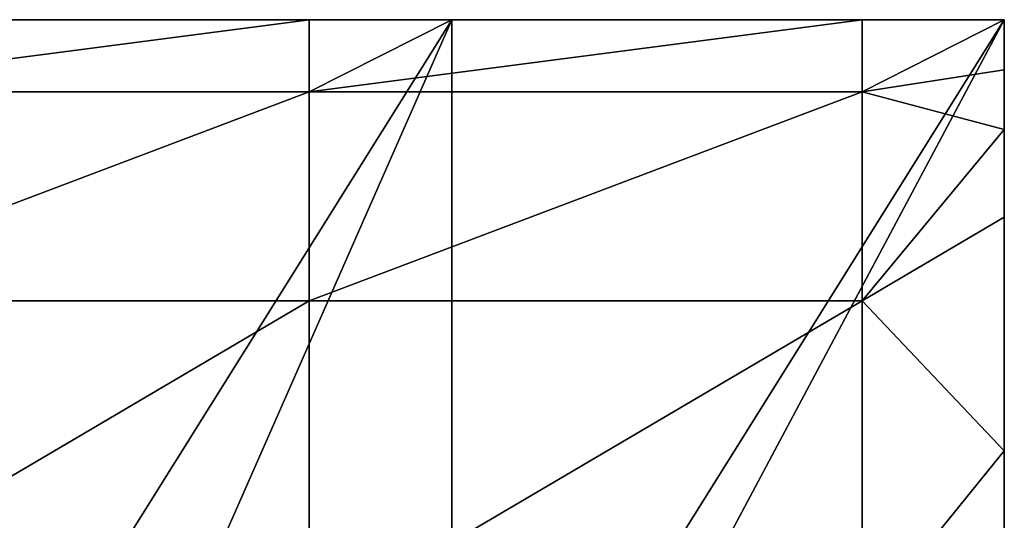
# Model space of a CAD drawing. Extents: x -60 to 60, y -129 to 11.
# Tile 38 of 41: x 40.31 to 47, y 5.6 to 9. Entities that reach past the tile are written whole.
import ezdxf

# ---------------------------------------------------------------- set-up
doc = ezdxf.new("R2010")
doc.units = 0
doc.header["$LTSCALE"] = 41.718519
for name, color, linetype in [('71', 7, 'CONTINUOUS'), ('72', 7, 'CONTINUOUS'), ('75', 7, 'CONTINUOUS'), ('76', 7, 'CONTINUOUS'), ('77', 7, 'CONTINUOUS')]:
    doc.layers.add(name, color=color, linetype=linetype)

msp = doc.modelspace()

# ---------------------------------------------------------------- linework, layer by layer
at = {"layer": '71', "linetype": 'CONTINUOUS'}
for points in [[(39.4854, 9, -189), (39.4854, 9, -185.4118), (43.2446, 9, -189), (39.4854, 9, -189)], [(39.4854, 9, -185.4118), (39.4854, 9, -181.8235), (43.2446, 9, -185.4118), (39.4854, 9, -185.4118)], [(43.2446, 9, -189), (39.4854, 9, -185.4118), (43.2446, 9, -185.4118), (43.2446, 9, -189)], [(39.4854, 9, -181.8235), (39.4854, 9, -178.2353), (43.2446, 9, -181.8235), (39.4854, 9, -181.8235)], [(43.2446, 9, -185.4118), (39.4854, 9, -181.8235), (43.2446, 9, -181.8235), (43.2446, 9, -185.4118)], [(39.4854, 9, -178.2353), (39.4854, 9, -174.6471), (43.2446, 9, -178.2353), (39.4854, 9, -178.2353)], [(43.2446, 9, -181.8235), (39.4854, 9, -178.2353), (43.2446, 9, -178.2353), (43.2446, 9, -181.8235)], [(39.4854, 9, -174.6471), (39.4854, 9, -171.0588), (43.2446, 9, -174.6471), (39.4854, 9, -174.6471)], [(43.2446, 9, -178.2353), (39.4854, 9, -174.6471), (43.2446, 9, -174.6471), (43.2446, 9, -178.2353)], [(39.4854, 9, -171.0588), (39.4854, 9, -167.4706), (43.2446, 9, -171.0588), (39.4854, 9, -171.0588)], [(43.2446, 9, -174.6471), (39.4854, 9, -171.0588), (43.2446, 9, -171.0588), (43.2446, 9, -174.6471)], [(39.4854, 9, -167.4706), (39.4854, 9, -163.8824), (43.2446, 9, -167.4706), (39.4854, 9, -167.4706)], [(43.2446, 9, -171.0588), (39.4854, 9, -167.4706), (43.2446, 9, -167.4706), (43.2446, 9, -171.0588)], [(39.4854, 9, -163.8824), (39.4854, 9, -160.2941), (43.2446, 9, -163.8824), (39.4854, 9, -163.8824)], [(43.2446, 9, -167.4706), (39.4854, 9, -163.8824), (43.2446, 9, -163.8824), (43.2446, 9, -167.4706)], [(39.4854, 9, -160.2941), (39.4854, 9, -156.7059), (43.2446, 9, -160.2941), (39.4854, 9, -160.2941)], [(43.2446, 9, -163.8824), (39.4854, 9, -160.2941), (43.2446, 9, -160.2941), (43.2446, 9, -163.8824)], [(39.4854, 9, -156.7059), (39.4854, 9, -153.1176), (43.2446, 9, -156.7059), (39.4854, 9, -156.7059)], [(43.2446, 9, -160.2941), (39.4854, 9, -156.7059), (43.2446, 9, -156.7059), (43.2446, 9, -160.2941)], [(39.4854, 9, -153.1176), (39.4854, 9, -149.5294), (43.2446, 9, -153.1176), (39.4854, 9, -153.1176)], [(43.2446, 9, -156.7059), (39.4854, 9, -153.1176), (43.2446, 9, -153.1176), (43.2446, 9, -156.7059)], [(39.4854, 9, -149.5294), (39.4854, 9, -145.9412), (43.2446, 9, -149.5294), (39.4854, 9, -149.5294)], [(43.2446, 9, -153.1176), (39.4854, 9, -149.5294), (43.2446, 9, -149.5294), (43.2446, 9, -153.1176)], [(39.4854, 9, -145.9412), (39.4854, 9, -142.3529), (43.2446, 9, -145.9412), (39.4854, 9, -145.9412)], [(43.2446, 9, -149.5294), (39.4854, 9, -145.9412), (43.2446, 9, -145.9412), (43.2446, 9, -149.5294)], [(39.4854, 9, -142.3529), (39.4854, 9, -138.7647), (43.2446, 9, -142.3529), (39.4854, 9, -142.3529)], [(43.2446, 9, -145.9412), (39.4854, 9, -142.3529), (43.2446, 9, -142.3529), (43.2446, 9, -145.9412)], [(39.4854, 9, -138.7647), (39.4854, 9, -135.1765), (43.2446, 9, -138.7647), (39.4854, 9, -138.7647)], [(43.2446, 9, -142.3529), (39.4854, 9, -138.7647), (43.2446, 9, -138.7647), (43.2446, 9, -142.3529)], [(39.4854, 9, -135.1765), (39.4854, 9, -131.5882), (43.2446, 9, -135.1765), (39.4854, 9, -135.1765)], [(43.2446, 9, -138.7647), (39.4854, 9, -135.1765), (43.2446, 9, -135.1765), (43.2446, 9, -138.7647)], [(39.4854, 9, -131.5882), (39.4854, 9, -128), (43.2446, 9, -131.5882), (39.4854, 9, -131.5882)], [(43.2446, 9, -135.1765), (39.4854, 9, -131.5882), (43.2446, 9, -131.5882), (43.2446, 9, -135.1765)], [(39.4854, 9, -128), (42.2738, 9, -128), (43.2446, 9, -131.5882), (39.4854, 9, -128)], [(43.2446, 9, -131.5882), (42.2738, 9, -128), (43.2446, 9, -128), (43.2446, 9, -131.5882)], [(43.2446, 9, -189), (43.2446, 9, -185.4118), (47, 9, -189), (43.2446, 9, -189)], [(43.2446, 9, -185.4118), (43.2446, 9, -181.8235), (47, 9, -185.4118), (43.2446, 9, -185.4118)], [(47, 9, -189), (43.2446, 9, -185.4118), (47, 9, -185.4118), (47, 9, -189)], [(43.2446, 9, -181.8235), (43.2446, 9, -178.2353), (47, 9, -181.8235), (43.2446, 9, -181.8235)], [(47, 9, -185.4118), (43.2446, 9, -181.8235), (47, 9, -181.8235), (47, 9, -185.4118)], [(43.2446, 9, -178.2353), (43.2446, 9, -174.6471), (47, 9, -178.2353), (43.2446, 9, -178.2353)], [(47, 9, -181.8235), (43.2446, 9, -178.2353), (47, 9, -178.2353), (47, 9, -181.8235)], [(43.2446, 9, -174.6471), (43.2446, 9, -171.0588), (47, 9, -174.6471), (43.2446, 9, -174.6471)], [(47, 9, -178.2353), (43.2446, 9, -174.6471), (47, 9, -174.6471), (47, 9, -178.2353)], [(43.2446, 9, -171.0588), (43.2446, 9, -167.4706), (47, 9, -171.0588), (43.2446, 9, -171.0588)], [(47, 9, -174.6471), (43.2446, 9, -171.0588), (47, 9, -171.0588), (47, 9, -174.6471)], [(43.2446, 9, -167.4706), (43.2446, 9, -163.8824), (47, 9, -167.4706), (43.2446, 9, -167.4706)], [(47, 9, -171.0588), (43.2446, 9, -167.4706), (47, 9, -167.4706), (47, 9, -171.0588)], [(43.2446, 9, -163.8824), (43.2446, 9, -160.2941), (47, 9, -163.8824), (43.2446, 9, -163.8824)], [(47, 9, -167.4706), (43.2446, 9, -163.8824), (47, 9, -163.8824), (47, 9, -167.4706)], [(43.2446, 9, -160.2941), (43.2446, 9, -156.7059), (47, 9, -160.2941), (43.2446, 9, -160.2941)], [(47, 9, -163.8824), (43.2446, 9, -160.2941), (47, 9, -160.2941), (47, 9, -163.8824)], [(43.2446, 9, -156.7059), (43.2446, 9, -153.1176), (47, 9, -156.7059), (43.2446, 9, -156.7059)], [(47, 9, -160.2941), (43.2446, 9, -156.7059), (47, 9, -156.7059), (47, 9, -160.2941)], [(43.2446, 9, -153.1176), (43.2446, 9, -149.5294), (47, 9, -153.1176), (43.2446, 9, -153.1176)], [(47, 9, -156.7059), (43.2446, 9, -153.1176), (47, 9, -153.1176), (47, 9, -156.7059)], [(43.2446, 9, -149.5294), (43.2446, 9, -145.9412), (47, 9, -149.5294), (43.2446, 9, -149.5294)], [(47, 9, -153.1176), (43.2446, 9, -149.5294), (47, 9, -149.5294), (47, 9, -153.1176)], [(43.2446, 9, -145.9412), (43.2446, 9, -142.3529), (47, 9, -145.9412), (43.2446, 9, -145.9412)], [(47, 9, -149.5294), (43.2446, 9, -145.9412), (47, 9, -145.9412), (47, 9, -149.5294)], [(43.2446, 9, -142.3529), (43.2446, 9, -138.7647), (47, 9, -142.3529), (43.2446, 9, -142.3529)], [(47, 9, -145.9412), (43.2446, 9, -142.3529), (47, 9, -142.3529), (47, 9, -145.9412)], [(43.2446, 9, -138.7647), (43.2446, 9, -135.1765), (47, 9, -138.7647), (43.2446, 9, -138.7647)], [(47, 9, -142.3529), (43.2446, 9, -138.7647), (47, 9, -138.7647), (47, 9, -142.3529)], [(43.2446, 9, -135.1765), (43.2446, 9, -131.5882), (47, 9, -135.1765), (43.2446, 9, -135.1765)], [(47, 9, -138.7647), (43.2446, 9, -135.1765), (47, 9, -135.1765), (47, 9, -138.7647)], [(43.2446, 9, -131.5882), (43.2446, 9, -128), (47, 9, -131.5882), (43.2446, 9, -131.5882)], [(47, 9, -135.1765), (43.2446, 9, -131.5882), (47, 9, -131.5882), (47, 9, -135.1765)], [(43.2446, 9, -128), (46.033, 9, -128), (47, 9, -131.5882), (43.2446, 9, -128)], [(47, 9, -131.5882), (46.033, 9, -128), (47, 9, -128), (47, 9, -131.5882)]]:
    msp.add_3dface(points, dxfattribs=at)
at = {"layer": '72', "linetype": 'CONTINUOUS'}
for points in [[(42.2738, 9, -128), (39.4854, 9, -128), (38.5146, 8.5106, -124.9098), (42.2738, 9, -128)], [(42.2738, 8.5106, -124.9098), (42.2738, 9, -128), (38.5146, 8.5106, -124.9098), (42.2738, 8.5106, -124.9098)], [(43.2446, 9, -128), (42.2738, 9, -128), (42.2738, 8.5106, -124.9098), (43.2446, 9, -128)], [(46.033, 9, -128), (43.2446, 9, -128), (42.2738, 8.5106, -124.9098), (46.033, 9, -128)], [(46.033, 8.5106, -124.9098), (46.033, 9, -128), (42.2738, 8.5106, -124.9098), (46.033, 8.5106, -124.9098)], [(47, 9, -128), (46.033, 9, -128), (46.033, 8.5106, -124.9098), (47, 9, -128)], [(47, 9, -128), (46.033, 8.5106, -124.9098), (47, 8.6582, -125.4085), (47, 9, -128)], [(47, 8.6582, -125.4085), (46.033, 8.5106, -124.9098), (47, 8.2548, -124.2124), (47, 8.6582, -125.4085)], [(42.2738, 7.0902, -122.1221), (42.2738, 8.5106, -124.9098), (38.5146, 7.0902, -122.1221), (42.2738, 7.0902, -122.1221)], [(38.5146, 7.0902, -122.1221), (42.2738, 8.5106, -124.9098), (38.5146, 8.5106, -124.9098), (38.5146, 7.0902, -122.1221)], [(46.033, 7.0902, -122.1221), (46.033, 8.5106, -124.9098), (42.2738, 7.0902, -122.1221), (46.033, 7.0902, -122.1221)], [(42.2738, 7.0902, -122.1221), (46.033, 8.5106, -124.9098), (42.2738, 8.5106, -124.9098), (42.2738, 7.0902, -122.1221)], [(46.033, 8.5106, -124.9098), (46.033, 7.0902, -122.1221), (47, 8.2548, -124.2124), (46.033, 8.5106, -124.9098)], [(47, 8.2548, -124.2124), (46.033, 7.0902, -122.1221), (47, 7.6588, -122.9975), (47, 8.2548, -124.2124)], [(47, 7.6588, -122.9975), (46.033, 7.0902, -122.1221), (47, 6.0709, -120.929), (47, 7.6588, -122.9975)], [(42.2738, 4.8779, -119.9098), (42.2738, 7.0902, -122.1221), (38.5146, 4.8779, -119.9098), (42.2738, 4.8779, -119.9098)], [(38.5146, 4.8779, -119.9098), (42.2738, 7.0902, -122.1221), (38.5146, 7.0902, -122.1221), (38.5146, 4.8779, -119.9098)], [(46.033, 4.8779, -119.9098), (46.033, 7.0902, -122.1221), (42.2738, 4.8779, -119.9098), (46.033, 4.8779, -119.9098)], [(42.2738, 4.8779, -119.9098), (46.033, 7.0902, -122.1221), (42.2738, 7.0902, -122.1221), (42.2738, 4.8779, -119.9098)], [(46.033, 7.0902, -122.1221), (46.033, 4.8779, -119.9098), (47, 6.0709, -120.929), (46.033, 7.0902, -122.1221)], [(47, 6.0709, -120.929), (46.033, 4.8779, -119.9098), (47, 5.5356, -120.4313), (47, 6.0709, -120.929)]]:
    msp.add_3dface(points, dxfattribs=at)
at = {"layer": '75', "linetype": 'CONTINUOUS'}
for points in [[(47, 9, -128), (47, 8.6582, -125.4085), (47, 8.2548, -124.2124), (47, 9, -128)], [(47, 9, -128), (47, 8.2548, -124.2124), (47, 6, -128), (47, 9, -128)], [(47, 8.2548, -124.2124), (47, 7.6588, -122.9975), (47, 6.0709, -120.929), (47, 8.2548, -124.2124)], [(47, 8.2548, -124.2124), (47, 6.0709, -120.929), (47, 5.5356, -120.4313), (47, 8.2548, -124.2124)], [(47, 8.2548, -124.2124), (47, 5.5356, -120.4313), (47, 5.4208, -124.2446), (47, 8.2548, -124.2124)], [(47, 8.2548, -124.2124), (47, 5.4208, -124.2446), (47, 6, -128), (47, 8.2548, -124.2124)], [(47, 6, -128), (47, 5.4208, -124.2446), (47, 3, -128), (47, 6, -128)]]:
    msp.add_3dface(points, dxfattribs=at)
at = {"layer": '76', "linetype": 'CONTINUOUS'}
for points in [[(47, 9, -189), (47, 9, -185.4118), (47, 3, -189), (47, 9, -189)], [(47, 9, -185.4118), (47, 9, -181.8235), (47, 3, -185.4118), (47, 9, -185.4118)], [(47, 3, -189), (47, 9, -185.4118), (47, 3, -185.4118), (47, 3, -189)], [(47, 9, -181.8235), (47, 9, -178.2353), (47, 3, -181.8235), (47, 9, -181.8235)], [(47, 3, -185.4118), (47, 9, -181.8235), (47, 3, -181.8235), (47, 3, -185.4118)], [(47, 9, -178.2353), (47, 9, -174.6471), (47, 3, -178.2353), (47, 9, -178.2353)], [(47, 3, -181.8235), (47, 9, -178.2353), (47, 3, -178.2353), (47, 3, -181.8235)], [(47, 9, -174.6471), (47, 9, -171.0588), (47, 3, -174.6471), (47, 9, -174.6471)], [(47, 3, -178.2353), (47, 9, -174.6471), (47, 3, -174.6471), (47, 3, -178.2353)], [(47, 9, -171.0588), (47, 9, -167.4706), (47, 3, -171.0588), (47, 9, -171.0588)], [(47, 3, -174.6471), (47, 9, -171.0588), (47, 3, -171.0588), (47, 3, -174.6471)], [(47, 9, -167.4706), (47, 9, -163.8824), (47, 3, -167.4706), (47, 9, -167.4706)], [(47, 3, -171.0588), (47, 9, -167.4706), (47, 3, -167.4706), (47, 3, -171.0588)], [(47, 9, -163.8824), (47, 9, -160.2941), (47, 3, -163.8824), (47, 9, -163.8824)], [(47, 3, -167.4706), (47, 9, -163.8824), (47, 3, -163.8824), (47, 3, -167.4706)], [(47, 9, -160.2941), (47, 9, -156.7059), (47, 3, -160.2941), (47, 9, -160.2941)], [(47, 3, -163.8824), (47, 9, -160.2941), (47, 3, -160.2941), (47, 3, -163.8824)], [(47, 9, -156.7059), (47, 9, -153.1176), (47, 3, -156.7059), (47, 9, -156.7059)], [(47, 3, -160.2941), (47, 9, -156.7059), (47, 3, -156.7059), (47, 3, -160.2941)], [(47, 9, -153.1176), (47, 9, -149.5294), (47, 3, -153.1176), (47, 9, -153.1176)], [(47, 3, -156.7059), (47, 9, -153.1176), (47, 3, -153.1176), (47, 3, -156.7059)], [(47, 9, -149.5294), (47, 9, -145.9412), (47, 3, -149.5294), (47, 9, -149.5294)], [(47, 3, -153.1176), (47, 9, -149.5294), (47, 3, -149.5294), (47, 3, -153.1176)], [(47, 9, -145.9412), (47, 9, -142.3529), (47, 3, -145.9412), (47, 9, -145.9412)], [(47, 3, -149.5294), (47, 9, -145.9412), (47, 3, -145.9412), (47, 3, -149.5294)], [(47, 9, -142.3529), (47, 9, -138.7647), (47, 3, -142.3529), (47, 9, -142.3529)], [(47, 3, -145.9412), (47, 9, -142.3529), (47, 3, -142.3529), (47, 3, -145.9412)], [(47, 9, -138.7647), (47, 9, -135.1765), (47, 3, -138.7647), (47, 9, -138.7647)], [(47, 3, -142.3529), (47, 9, -138.7647), (47, 3, -138.7647), (47, 3, -142.3529)], [(47, 9, -135.1765), (47, 9, -131.5882), (47, 3, -135.1765), (47, 9, -135.1765)], [(47, 3, -138.7647), (47, 9, -135.1765), (47, 3, -135.1765), (47, 3, -138.7647)], [(47, 9, -131.5882), (47, 9, -128), (47, 3, -131.5882), (47, 9, -131.5882)], [(47, 3, -135.1765), (47, 9, -131.5882), (47, 3, -131.5882), (47, 3, -135.1765)], [(47, 9, -128), (47, 6, -128), (47, 3, -131.5882), (47, 9, -128)], [(47, 6, -128), (47, 3, -128), (47, 3, -131.5882), (47, 6, -128)]]:
    msp.add_3dface(points, dxfattribs=at)
at = {"layer": '77', "linetype": 'CONTINUOUS'}
for points in [[(39.4854, 9, -189), (43.2446, 9, -189), (39.4854, 3, -189), (39.4854, 9, -189)], [(39.4854, 3, -189), (43.2446, 9, -189), (40.6, 3, -189), (39.4854, 3, -189)], [(40.6, 3, -189), (43.2446, 9, -189), (43.2446, 3, -189), (40.6, 3, -189)], [(43.2446, 9, -189), (47, 9, -189), (43.2446, 3, -189), (43.2446, 9, -189)], [(43.2446, 3, -189), (47, 9, -189), (43.8, 3, -189), (43.2446, 3, -189)], [(47, 9, -189), (47, 3, -189), (43.8, 3, -189), (47, 9, -189)]]:
    msp.add_3dface(points, dxfattribs=at)

doc.saveas('drawing.dxf')
